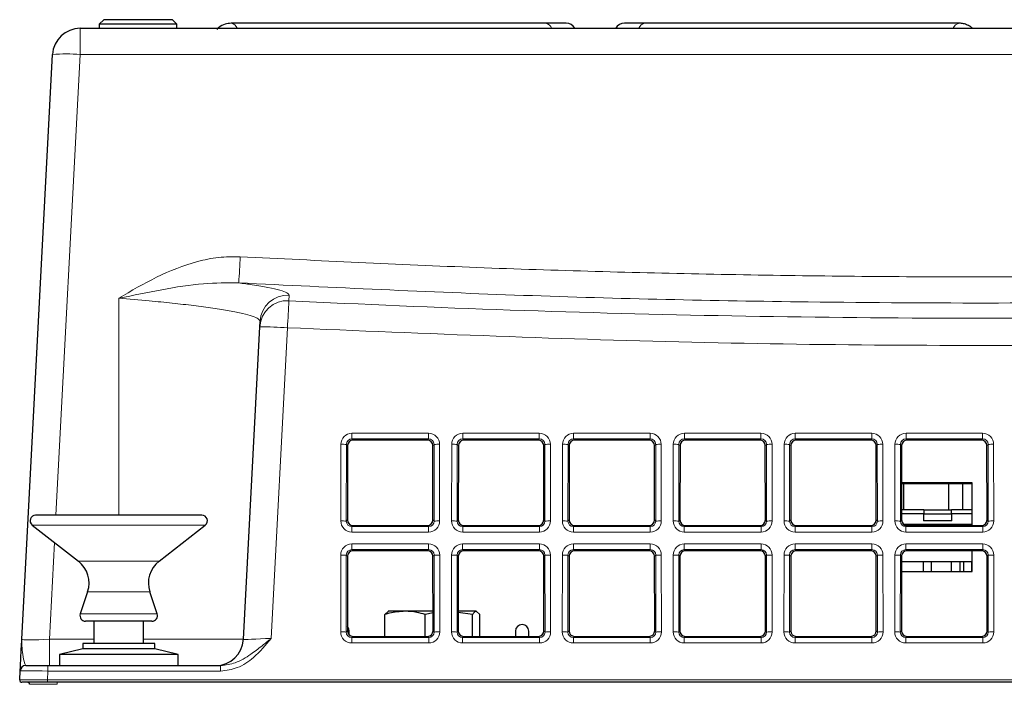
# Paper-space layout 'Blatt5' of a CAD drawing. Header units: millimetres. Extents: x 5 to 418, y 2 to 292.
# Tile 7 of 28: x 126 to 170, y 214 to 244. Entities that reach past the tile are written whole.
import ezdxf

# ---------------------------------------------------------------- set-up
doc = ezdxf.new("R2010")
doc.units = ezdxf.units.MM

psp = doc.layouts.new('Blatt5')

# ---------------------------------------------------------------- linework, layer by layer
at = {"color": 7, "linetype": 'Continuous', "lineweight": 25}
for p, q in [((129.5052, 243.7698), (129.3052, 243.5698)), ((129.3052, 243.5698), (129.3052, 243.3808)), ((132.8052, 243.5698), (129.3052, 243.5698)), ((132.6052, 243.7698), (129.5052, 243.7698)), ((132.8052, 243.5698), (132.6052, 243.7698)), ((132.8052, 243.3808), (132.8052, 243.5698)), ((149.4352, 243.6113), (135.2488, 243.6113)), ((150.3651, 243.6113), (149.4352, 243.6113)), ((153.9253, 243.6113), (152.9954, 243.6113)), ((168.1117, 243.6113), (153.9253, 243.6113)), ((128.4387, 243.3808), (207.9218, 243.3808)), ((125.8078, 215.8154), (127.1904, 242.1962)), ((136.5467, 229.9146), (136.5596, 230.1597)), ((135.8078, 215.8154), (136.5467, 229.9146)), ((144.1046, 224.8048), (140.7559, 224.8048)), ((149.1046, 224.8048), (145.7559, 224.8048)), ((154.1046, 224.8048), (150.7559, 224.8048)), ((159.1046, 224.8048), (155.7559, 224.8048)), ((164.1046, 224.8048), (160.7559, 224.8048)), ((169.1046, 224.8048), (165.7559, 224.8048)), ((140.506, 224.5554), (140.5029, 221.2031)), ((144.3576, 221.2031), (144.3545, 224.5554)), ((145.506, 224.5554), (145.5029, 221.2031)), ((149.3576, 221.2031), (149.3545, 224.5554)), ((150.506, 224.5554), (150.5029, 221.2031)), ((154.3576, 221.2031), (154.3545, 224.5554)), ((155.506, 224.5554), (155.5029, 221.2031)), ((159.3576, 221.2031), (159.3545, 224.5554)), ((160.506, 224.5554), (160.5029, 221.2031)), ((164.3576, 221.2031), (164.3545, 224.5554)), ((165.506, 224.5554), (165.5029, 221.2031)), ((169.3576, 221.2031), (169.3545, 224.5554)), ((168.6802, 222.8808), (165.5044, 222.8808)), ((166.6341, 222.8308), (165.5044, 222.8308)), ((165.6041, 221.6558), (165.6041, 222.8308)), ((166.5841, 222.8308), (166.5841, 222.8808)), ((168.6802, 222.8308), (166.5841, 222.8308)), ((166.6341, 222.8808), (166.6341, 222.8308)), ((167.6141, 222.8308), (167.6141, 221.6558)), ((168.2641, 221.6558), (168.2641, 222.8308)), ((168.6802, 220.9532), (168.6802, 222.8808)), ((133.9302, 221.417), (126.4302, 221.417)), ((166.495, 221.4808), (165.5032, 221.4808)), ((166.5032, 221.6558), (165.5033, 221.6558)), ((166.495, 221.4808), (167.7655, 221.4808)), ((166.5032, 221.6558), (167.7572, 221.6558)), ((168.6802, 221.6558), (167.7572, 221.6558)), ((168.6802, 221.4808), (167.7655, 221.4808)), ((126.2763, 220.97), (128.3616, 219.3408)), ((131.9989, 219.3408), (134.0842, 220.97)), ((140.7523, 220.9532), (144.1082, 220.9532)), ((145.7523, 220.9532), (149.1082, 220.9532)), ((150.7523, 220.9532), (154.1081, 220.9532)), ((155.7523, 220.9532), (159.1081, 220.9532)), ((160.7523, 220.9532), (164.1082, 220.9532)), ((165.5991, 221.0058), (168.6802, 221.0058)), ((165.7523, 220.9532), (169.1081, 220.9532)), ((167.763, 221.1632), (166.4975, 221.1632)), ((140.5014, 219.56), (140.4983, 216.1985)), ((144.1092, 219.8094), (140.7513, 219.8094)), ((144.3622, 216.1985), (144.3591, 219.56)), ((145.5014, 219.56), (145.4983, 216.1985)), ((149.1092, 219.8094), (145.7513, 219.8094)), ((149.3622, 216.1985), (149.3591, 219.56)), ((150.5014, 219.56), (150.4983, 216.1985)), ((154.1092, 219.8094), (150.7513, 219.8094)), ((154.3622, 216.1985), (154.3591, 219.56)), ((155.5014, 219.56), (155.4983, 216.1985)), ((159.1092, 219.8094), (155.7513, 219.8094)), ((159.3622, 216.1985), (159.3591, 219.56)), ((160.5014, 219.56), (160.4983, 216.1985)), ((164.1092, 219.8094), (160.7513, 219.8094)), ((164.3622, 216.1985), (164.3591, 219.56)), ((165.5014, 219.56), (165.4983, 216.1985)), ((169.1092, 219.8094), (165.7513, 219.8094)), ((168.6802, 218.8808), (168.6802, 219.8094)), ((169.3622, 216.1985), (169.3591, 219.56)), ((165.5012, 219.3308), (168.6802, 219.3308)), ((166.499, 218.8808), (166.499, 219.3308)), ((166.8525, 218.8808), (166.8525, 219.3308)), ((167.7391, 219.3308), (167.7391, 218.8808)), ((168.1391, 218.8808), (168.1391, 219.3308)), ((168.3021, 219.3308), (168.3021, 218.8808)), ((168.6556, 219.3308), (168.6556, 218.8808)), ((165.5008, 218.8808), (168.6802, 218.8808)), ((128.7774, 217.9592), (128.4432, 216.9601)), ((131.9173, 216.9601), (131.583, 217.9592)), ((142.1889, 216.9365), (142.3497, 217.0808)), ((142.1889, 215.9487), (142.1889, 216.9365)), ((143.0988, 217.0808), (142.3303, 217.0808)), ((144.3613, 217.0808), (143.0988, 217.0808)), ((144.3614, 217.0051), (144.0086, 216.9365)), ((144.0086, 215.9487), (144.0086, 216.9365)), ((146.3108, 217.0808), (145.4991, 217.0808)), ((146.15, 216.9365), (145.4991, 217.0242)), ((146.15, 215.9487), (146.15, 216.9365)), ((146.4716, 216.9365), (146.3108, 217.0808)), ((146.4716, 215.9487), (146.4716, 216.9365)), ((129.74, 216.6308), (128.6802, 216.6308)), ((129.0552, 216.6308), (129.0552, 215.6308)), ((131.6802, 216.6308), (129.74, 216.6308)), ((131.3052, 215.6308), (131.3052, 216.6308)), ((140.5802, 216.0132), (140.5802, 216.1808)), ((140.7478, 215.9487), (144.1127, 215.9487)), ((145.7478, 215.9487), (149.1127, 215.9487)), ((148.0802, 216.1808), (148.0802, 215.9487)), ((148.6802, 215.9487), (148.6802, 216.1808)), ((150.7478, 215.9487), (154.1127, 215.9487)), ((155.7478, 215.9487), (159.1127, 215.9487)), ((160.7478, 215.9487), (164.1127, 215.9487)), ((165.7478, 215.9487), (169.1127, 215.9487)), ((128.5552, 215.6308), (128.5552, 215.3808)), ((131.8052, 215.6308), (128.5552, 215.6308)), ((131.8052, 215.3808), (131.8052, 215.6308)), ((128.5552, 215.3808), (127.5052, 215.1308)), ((127.5052, 215.1308), (127.5052, 214.6308)), ((132.7179, 215.1308), (127.5052, 215.1308)), ((131.8052, 215.3808), (128.5552, 215.3808)), ((132.8552, 215.1308), (131.8052, 215.3808)), ((132.8552, 215.1308), (132.7179, 215.1308)), ((132.8552, 214.6308), (132.8552, 215.1308)), ((125.983, 214.6308), (126.9835, 214.6308)), ((126.9835, 214.6308), (134.7792, 214.6308)), ((125.712, 213.986), (125.7333, 214.3939)), ((126.9624, 213.8808), (125.8118, 213.8808)), ((205.9345, 213.8808), (126.9624, 213.8808))]:
    psp.add_line(p, q, dxfattribs=at)
at = {"color": 7, "linetype": 'Continuous', "lineweight": 18}
for p, q in [((128.4387, 243.3808), (128.4387, 242.1962)), ((128.4387, 242.1962), (127.3497, 221.417)), ((207.9218, 242.1962), (128.4387, 242.1962)), ((130.1802, 231.2007), (130.1802, 221.417)), ((137.795, 229.871), (137.0607, 215.859)), ((140.703, 225.1117), (144.1574, 225.1117)), ((140.703, 224.8577), (140.703, 225.1117)), ((144.1574, 224.8577), (140.703, 224.8577)), ((140.703, 224.8577), (140.7559, 224.8048)), ((144.1046, 224.8048), (144.1574, 224.8577)), ((144.1574, 224.8577), (144.1574, 225.1117)), ((145.703, 225.1117), (149.1574, 225.1117)), ((145.703, 224.8577), (145.703, 225.1117)), ((149.1574, 224.8577), (145.703, 224.8577)), ((145.703, 224.8577), (145.7559, 224.8048)), ((149.1046, 224.8048), (149.1574, 224.8577)), ((149.1574, 224.8577), (149.1574, 225.1117)), ((150.703, 225.1117), (154.1574, 225.1117)), ((150.703, 224.8577), (150.703, 225.1117)), ((154.1574, 224.8577), (150.703, 224.8577)), ((150.703, 224.8577), (150.7559, 224.8048)), ((154.1046, 224.8048), (154.1574, 224.8577)), ((154.1574, 224.8577), (154.1574, 225.1117)), ((155.703, 225.1117), (159.1574, 225.1117)), ((155.703, 224.8577), (155.703, 225.1117)), ((159.1574, 224.8577), (155.703, 224.8577)), ((155.703, 224.8577), (155.7559, 224.8048)), ((159.1046, 224.8048), (159.1574, 224.8577)), ((159.1574, 224.8577), (159.1574, 225.1117)), ((160.703, 225.1117), (164.1574, 225.1117)), ((160.703, 224.8577), (160.703, 225.1117)), ((164.1574, 224.8577), (160.703, 224.8577)), ((160.703, 224.8577), (160.7559, 224.8048)), ((164.1046, 224.8048), (164.1574, 224.8577)), ((164.1574, 224.8577), (164.1574, 225.1117)), ((165.703, 225.1117), (169.1574, 225.1117)), ((165.703, 224.8577), (165.703, 225.1117)), ((169.1574, 224.8577), (165.703, 224.8577)), ((165.703, 224.8577), (165.7559, 224.8048)), ((169.1046, 224.8048), (169.1574, 224.8577)), ((169.1574, 224.8577), (169.1574, 225.1117)), ((140.2001, 221.1543), (140.2033, 224.6128)), ((140.4529, 224.6085), (140.4498, 221.15)), ((140.506, 224.5554), (140.4529, 224.6085)), ((144.4076, 224.6085), (144.3545, 224.5554)), ((144.4107, 221.15), (144.4076, 224.6085)), ((144.6572, 224.6128), (144.6604, 221.1543)), ((145.2001, 221.1543), (145.2033, 224.6128)), ((145.4529, 224.6085), (145.4498, 221.15)), ((145.506, 224.5554), (145.4529, 224.6085)), ((149.4076, 224.6085), (149.3545, 224.5554)), ((149.4107, 221.15), (149.4076, 224.6085)), ((149.6572, 224.6128), (149.6604, 221.1543)), ((150.2001, 221.1543), (150.2033, 224.6128)), ((150.4529, 224.6085), (150.4498, 221.15)), ((150.506, 224.5554), (150.4529, 224.6085)), ((154.4076, 224.6085), (154.3545, 224.5554)), ((154.4107, 221.15), (154.4076, 224.6085)), ((154.6572, 224.6128), (154.6604, 221.1543)), ((155.2001, 221.1543), (155.2033, 224.6128)), ((155.4529, 224.6085), (155.4498, 221.15)), ((155.506, 224.5554), (155.4529, 224.6085)), ((159.4076, 224.6085), (159.3545, 224.5554)), ((159.4107, 221.15), (159.4076, 224.6085)), ((159.6572, 224.6128), (159.6604, 221.1543)), ((160.2001, 221.1543), (160.2033, 224.6128)), ((160.4529, 224.6085), (160.4498, 221.15)), ((160.506, 224.5554), (160.4529, 224.6085)), ((164.4076, 224.6085), (164.3545, 224.5554)), ((164.4107, 221.15), (164.4076, 224.6085)), ((164.6572, 224.6128), (164.6604, 221.1543)), ((165.2001, 221.1543), (165.2033, 224.6128)), ((165.4529, 224.6085), (165.4498, 221.15)), ((165.506, 224.5554), (165.4529, 224.6085)), ((169.4076, 224.6085), (169.3545, 224.5554)), ((169.4107, 221.15), (169.4076, 224.6085)), ((169.6572, 224.6128), (169.6604, 221.1543)), ((129.0344, 220.97), (126.2763, 220.97)), ((134.0842, 220.97), (129.0344, 220.97)), ((140.4498, 221.15), (140.5029, 221.2031)), ((140.7523, 220.9532), (140.699, 220.8999)), ((140.699, 220.6546), (140.699, 220.8999)), ((140.699, 220.8999), (144.1615, 220.8999)), ((144.1615, 220.8999), (144.1082, 220.9532)), ((144.1615, 220.6546), (144.1615, 220.8999)), ((144.3576, 221.2031), (144.4107, 221.15)), ((145.4498, 221.15), (145.5029, 221.2031)), ((145.7523, 220.9532), (145.699, 220.8999)), ((145.699, 220.6546), (145.699, 220.8999)), ((145.699, 220.8999), (149.1615, 220.8999)), ((149.1615, 220.8999), (149.1082, 220.9532)), ((149.1615, 220.6546), (149.1615, 220.8999)), ((149.3576, 221.2031), (149.4107, 221.15)), ((150.4498, 221.15), (150.5029, 221.2031)), ((150.7523, 220.9532), (150.699, 220.8999)), ((150.699, 220.6546), (150.699, 220.8999)), ((150.699, 220.8999), (154.1615, 220.8999)), ((154.1615, 220.8999), (154.1081, 220.9532)), ((154.1615, 220.6546), (154.1615, 220.8999)), ((154.3576, 221.2031), (154.4107, 221.15)), ((155.4498, 221.15), (155.5029, 221.2031)), ((155.7523, 220.9532), (155.699, 220.8999)), ((155.699, 220.6546), (155.699, 220.8999)), ((155.699, 220.8999), (159.1615, 220.8999)), ((159.1615, 220.8999), (159.1081, 220.9532)), ((159.1615, 220.6546), (159.1615, 220.8999)), ((159.3576, 221.2031), (159.4107, 221.15)), ((160.4498, 221.15), (160.5029, 221.2031)), ((160.7523, 220.9532), (160.699, 220.8999)), ((160.699, 220.6546), (160.699, 220.8999)), ((160.699, 220.8999), (164.1615, 220.8999)), ((164.1615, 220.8999), (164.1082, 220.9532)), ((164.1615, 220.6546), (164.1615, 220.8999)), ((164.3576, 221.2031), (164.4107, 221.15)), ((165.4498, 221.15), (165.5029, 221.2031)), ((165.7523, 220.9532), (165.699, 220.8999)), ((165.699, 220.6546), (165.699, 220.8999)), ((165.699, 220.8999), (169.1615, 220.8999)), ((169.1615, 220.8999), (169.1081, 220.9532)), ((169.1615, 220.6546), (169.1615, 220.8999)), ((169.3576, 221.2031), (169.4107, 221.15)), ((144.1615, 220.6546), (140.699, 220.6546)), ((149.1615, 220.6546), (145.699, 220.6546)), ((154.1615, 220.6546), (150.699, 220.6546)), ((159.1615, 220.6546), (155.699, 220.6546)), ((164.1615, 220.6546), (160.699, 220.6546)), ((169.1615, 220.6546), (165.699, 220.6546)), ((127.285, 220.182), (127.0561, 215.8154)), ((140.6985, 220.1163), (144.162, 220.1163)), ((140.6985, 219.8622), (140.6985, 220.1163)), ((144.162, 219.8622), (144.162, 220.1163)), ((145.6985, 220.1163), (149.162, 220.1163)), ((145.6985, 219.8622), (145.6985, 220.1163)), ((149.162, 219.8622), (149.162, 220.1163)), ((150.6985, 220.1163), (154.162, 220.1163)), ((150.6985, 219.8622), (150.6985, 220.1163)), ((154.162, 219.8622), (154.162, 220.1163)), ((155.6985, 220.1163), (159.162, 220.1163)), ((155.6985, 219.8622), (155.6985, 220.1163)), ((159.162, 219.8622), (159.162, 220.1163)), ((160.6985, 220.1163), (164.162, 220.1163)), ((160.6985, 219.8622), (160.6985, 220.1163)), ((164.162, 219.8622), (164.162, 220.1163)), ((165.6985, 220.1163), (169.162, 220.1163)), ((165.6985, 219.8622), (165.6985, 220.1163)), ((169.162, 219.8622), (169.162, 220.1163)), ((140.1955, 216.1498), (140.1987, 219.6174)), ((140.4484, 219.613), (140.4452, 216.1454)), ((140.5014, 219.56), (140.4484, 219.613)), ((144.162, 219.8622), (140.6985, 219.8622)), ((140.6985, 219.8622), (140.7513, 219.8094)), ((144.1092, 219.8094), (144.162, 219.8622)), ((144.4121, 219.613), (144.3591, 219.56)), ((144.4153, 216.1454), (144.4121, 219.613)), ((144.6618, 219.6174), (144.665, 216.1498)), ((145.1955, 216.1498), (145.1987, 219.6174)), ((145.4484, 219.613), (145.4452, 216.1454)), ((145.5014, 219.56), (145.4484, 219.613)), ((149.162, 219.8622), (145.6985, 219.8622)), ((145.6985, 219.8622), (145.7513, 219.8094)), ((149.1092, 219.8094), (149.162, 219.8622)), ((149.4121, 219.613), (149.3591, 219.56)), ((149.4153, 216.1454), (149.4121, 219.613)), ((149.6618, 219.6174), (149.665, 216.1498)), ((150.1955, 216.1498), (150.1987, 219.6174)), ((150.4484, 219.613), (150.4452, 216.1454)), ((150.5014, 219.56), (150.4484, 219.613)), ((154.162, 219.8622), (150.6985, 219.8622)), ((150.6985, 219.8622), (150.7513, 219.8094)), ((154.1092, 219.8094), (154.162, 219.8622)), ((154.4121, 219.613), (154.3591, 219.56)), ((154.4153, 216.1454), (154.4121, 219.613)), ((154.6618, 219.6174), (154.665, 216.1498)), ((155.1955, 216.1498), (155.1987, 219.6174)), ((155.4484, 219.613), (155.4452, 216.1454)), ((155.5014, 219.56), (155.4484, 219.613)), ((159.162, 219.8622), (155.6985, 219.8622)), ((155.6985, 219.8622), (155.7513, 219.8094)), ((159.1092, 219.8094), (159.162, 219.8622)), ((159.4121, 219.613), (159.3591, 219.56)), ((159.4153, 216.1454), (159.4121, 219.613)), ((159.6618, 219.6174), (159.665, 216.1498)), ((160.1955, 216.1498), (160.1987, 219.6174)), ((160.4484, 219.613), (160.4452, 216.1454)), ((160.5014, 219.56), (160.4484, 219.613)), ((164.162, 219.8622), (160.6985, 219.8622)), ((160.6985, 219.8622), (160.7513, 219.8094)), ((164.1092, 219.8094), (164.162, 219.8622)), ((164.4121, 219.613), (164.3591, 219.56)), ((164.4153, 216.1454), (164.4121, 219.613)), ((164.6618, 219.6174), (164.665, 216.1498)), ((165.1955, 216.1498), (165.1987, 219.6174)), ((165.4484, 219.613), (165.4452, 216.1454)), ((165.5014, 219.56), (165.4484, 219.613)), ((169.162, 219.8622), (165.6985, 219.8622)), ((165.6985, 219.8622), (165.7513, 219.8094)), ((169.1092, 219.8094), (169.162, 219.8622)), ((169.4121, 219.613), (169.3591, 219.56)), ((169.4153, 216.1454), (169.4121, 219.613)), ((169.6618, 219.6174), (169.665, 216.1498)), ((129.6464, 219.3408), (128.3616, 219.3408)), ((131.9989, 219.3408), (129.6464, 219.3408)), ((129.7685, 217.9592), (128.7774, 217.9592)), ((131.583, 217.9592), (129.7685, 217.9592)), ((129.6704, 216.9601), (128.4432, 216.9601)), ((131.9173, 216.9601), (129.6704, 216.9601)), ((140.4452, 216.1454), (140.4983, 216.1985)), ((140.7478, 215.9487), (140.6944, 215.8953)), ((144.1661, 215.8953), (144.1127, 215.9487)), ((144.3622, 216.1985), (144.4153, 216.1454)), ((145.4452, 216.1454), (145.4983, 216.1985)), ((145.7478, 215.9487), (145.6944, 215.8953)), ((149.1661, 215.8953), (149.1127, 215.9487)), ((149.3622, 216.1985), (149.4153, 216.1454)), ((150.4452, 216.1454), (150.4983, 216.1985)), ((150.7478, 215.9487), (150.6944, 215.8953)), ((154.1661, 215.8953), (154.1127, 215.9487)), ((154.3622, 216.1985), (154.4153, 216.1454)), ((155.4452, 216.1454), (155.4983, 216.1985)), ((155.7478, 215.9487), (155.6944, 215.8953)), ((159.1661, 215.8953), (159.1127, 215.9487)), ((159.3622, 216.1985), (159.4153, 216.1454)), ((160.4452, 216.1454), (160.4983, 216.1985)), ((160.7478, 215.9487), (160.6944, 215.8953)), ((164.1661, 215.8953), (164.1127, 215.9487)), ((164.3622, 216.1985), (164.4153, 216.1454)), ((165.4452, 216.1454), (165.4983, 216.1985)), ((165.7478, 215.9487), (165.6944, 215.8953)), ((169.1661, 215.8953), (169.1127, 215.9487)), ((169.3622, 216.1985), (169.4153, 216.1454)), ((127.0561, 215.8154), (127.0561, 214.6308)), ((127.0561, 215.8154), (129.0552, 215.8154)), ((131.3052, 215.8154), (135.8078, 215.8154)), ((140.6944, 215.65), (140.6944, 215.8953)), ((140.6944, 215.8953), (144.1661, 215.8953)), ((144.1661, 215.65), (140.6944, 215.65)), ((144.1661, 215.65), (144.1661, 215.8953)), ((145.6944, 215.65), (145.6944, 215.8953)), ((145.6944, 215.8953), (149.1661, 215.8953)), ((149.1661, 215.65), (145.6944, 215.65)), ((149.1661, 215.65), (149.1661, 215.8953)), ((150.6944, 215.65), (150.6944, 215.8953)), ((150.6944, 215.8953), (154.1661, 215.8953)), ((154.1661, 215.65), (150.6944, 215.65)), ((154.1661, 215.65), (154.1661, 215.8953)), ((155.6944, 215.65), (155.6944, 215.8953)), ((155.6944, 215.8953), (159.1661, 215.8953)), ((159.1661, 215.65), (155.6944, 215.65)), ((159.1661, 215.65), (159.1661, 215.8953)), ((160.6944, 215.65), (160.6944, 215.8953)), ((160.6944, 215.8953), (164.1661, 215.8953)), ((164.1661, 215.65), (160.6944, 215.65)), ((164.1661, 215.65), (164.1661, 215.8953)), ((165.6944, 215.65), (165.6944, 215.8953)), ((165.6944, 215.8953), (169.1661, 215.8953)), ((169.1661, 215.65), (165.6944, 215.65)), ((169.1661, 215.65), (169.1661, 215.8953)), ((126.9835, 214.3852), (126.9835, 214.6308)), ((134.7792, 214.3852), (134.7792, 214.6308)), ((126.9835, 214.3852), (126.9624, 213.9825)), ((134.7792, 214.3852), (126.9835, 214.3852)), ((126.9624, 213.9825), (205.9345, 213.9825)), ((126.9624, 213.8808), (126.9624, 213.9825)), ((127.4073, 213.786), (127.4073, 213.8808))]:
    psp.add_line(p, q, dxfattribs=at)
at = {"color": 7, "linetype": 'Continuous', "lineweight": 25, "flags": 128}
for points in [[(168.6556, 219.3092), (168.6738, 219.3023), (168.6802, 219.2995)], [(168.6802, 219.2995), (168.6738, 219.3023), (168.6556, 219.3092)], [(140.5802, 216.1808), (140.5574, 216.2956), (140.4985, 216.3866)]]:
    psp.add_lwpolyline(points, dxfattribs=at)
at = {"color": 7, "linetype": 'Continuous', "lineweight": 18}
for centre, radius, start, end in [((135.2164, 243.2927), 0.3202, 15.97184, 84.26559), ((149.4026, 243.2924), 0.3205, 15.88361, 84.17059), ((153.9602, 243.2897), 0.3235, 96.19581, 163.64449), ((168.1345, 243.304), 0.308, 93.96513, 165.56926), ((127.8145, 236.2138), 6.0149, 84.04387, 95.95613), ((13.2005, 239.4561), 122.6287, 356.465936, 357.017671), ((137.7927, 229.8471), 1.2478, 87.02074, 176.89994), ((137.8057, 230.0923), 1.2479, 87.02618, 176.90422), ((556.2324, 209.0705), 418.954, 176.986795, 177.154167), ((136.5454, 211.9895), 17.9251, 86.00258, 89.99584), ((140.2577, 220.5759), 4.0372, 87.22771, 90.77196), ((144.6028, 220.5761), 4.0371, 89.22806, 92.77233), ((145.2577, 220.576), 4.0371, 87.22767, 90.77196), ((149.6028, 220.576), 4.0371, 89.22804, 92.77233), ((150.2577, 220.5761), 4.0371, 87.22767, 90.77194), ((154.6028, 220.576), 4.0371, 89.22804, 92.77233), ((155.2577, 220.5759), 4.0373, 87.22773, 90.7719), ((159.6028, 220.5758), 4.0374, 89.22813, 92.77224), ((160.2577, 220.576), 4.0371, 87.22767, 90.77196), ((164.6028, 220.576), 4.0371, 89.22804, 92.77233), ((165.2577, 220.576), 4.0371, 87.22767, 90.77196), ((169.6028, 220.576), 4.0371, 89.22804, 92.77233), ((140.2545, 217.1177), 4.037, 87.22763, 90.77197), ((144.606, 217.1176), 4.0371, 89.22804, 92.77233), ((145.2545, 217.1176), 4.0371, 87.22767, 90.77196), ((149.606, 217.1176), 4.0371, 89.22804, 92.77233), ((150.2545, 217.1176), 4.0371, 87.22767, 90.77196), ((154.606, 217.1174), 4.0374, 89.22813, 92.77224), ((155.2545, 217.1176), 4.0371, 87.22767, 90.77194), ((159.606, 217.1176), 4.0371, 89.22804, 92.77233), ((160.2545, 217.1174), 4.0373, 87.22773, 90.7719), ((164.606, 217.1176), 4.0371, 89.22804, 92.77233), ((165.2545, 217.1176), 4.0371, 87.22767, 90.77196), ((169.606, 217.1174), 4.0373, 89.2281, 92.77227), ((140.2532, 215.5928), 4.025, 87.2206, 90.77564), ((144.6073, 215.593), 4.0248, 89.22429, 92.77949), ((145.2532, 215.5932), 4.0246, 87.22044, 90.77575), ((149.6073, 215.5932), 4.0246, 89.22425, 92.77956), ((150.2532, 215.593), 4.0248, 87.22051, 90.77571), ((154.6073, 215.5931), 4.0246, 89.22423, 92.77956), ((155.2532, 215.5931), 4.0246, 87.22044, 90.77577), ((159.6073, 215.5931), 4.0246, 89.22423, 92.77956), ((160.2532, 215.5931), 4.0246, 87.22044, 90.77577), ((164.6073, 215.593), 4.0248, 89.22429, 92.77949), ((165.2532, 215.593), 4.0248, 87.22051, 90.77571), ((169.6073, 215.5931), 4.0246, 89.22423, 92.77956), ((140.25, 212.1192), 4.031, 87.22409, 90.77386), ((144.6105, 212.1193), 4.0309, 89.22613, 92.77594), ((145.25, 212.1193), 4.0309, 87.22406, 90.77387), ((149.6105, 212.1193), 4.0309, 89.22613, 92.77594), ((150.25, 212.1193), 4.0309, 87.22406, 90.77387), ((154.6105, 212.1191), 4.031, 89.22619, 92.77588), ((155.25, 212.1191), 4.0311, 87.22415, 90.77377), ((159.6105, 212.1193), 4.0309, 89.22613, 92.77594), ((160.25, 212.1193), 4.0309, 87.22406, 90.77387), ((164.6105, 212.1193), 4.0309, 89.22613, 92.77594), ((165.25, 212.1193), 4.0309, 87.22406, 90.77387), ((169.6105, 212.1193), 4.0309, 89.22613, 92.77594)]:
    psp.add_arc(centre, radius, start, end, dxfattribs=at)
at = {"color": 7, "linetype": 'Continuous', "lineweight": 25}
for centre, radius, start, end in [((150.3651, 243.1668), 0.4445, 28.77948, 90), ((152.9954, 243.1668), 0.4445, 90, 151.22052), ((128.4387, 242.1308), 1.25, 90, 177), ((126.4302, 221.167), 0.25, 90, 232), ((133.9302, 221.167), 0.25, 308, 90), ((127.592, 218.3558), 1.25, 341.5, 52), ((132.7685, 218.3558), 1.25, 128, 198.5), ((128.6802, 216.8808), 0.25, 161.5, 270), ((131.6802, 216.8808), 0.25, 270, 18.5), ((148.3802, 216.1808), 0.3, 0, 180), ((134.5595, 215.8808), 1.25, 270, 357), ((125.983, 214.3808), 0.25, 90, 177), ((125.8118, 213.9808), 0.1, 177, 270), ((126.0591, 213.7808), 0.1, 3, 90)]:
    psp.add_arc(centre, radius, start, end, dxfattribs=at)
at = {"color": 7, "linetype": 'Continuous', "lineweight": 18}
for centre, major_axis, ratio, start_param, end_param in [((140.704, 224.6115), (0.4261, -0.2634), 0.9979617, 2.1253446, 3.6934019), ((140.704, 224.6071), (0.2008, -0.1516), 0.9933986, 2.2177606, 3.7858179), ((144.1565, 224.6115), (0.4261, 0.2634), 0.9979617, 5.7313761, 7.2994334), ((144.1565, 224.6071), (0.2008, 0.1516), 0.9933986, 5.6389601, 7.2070174), ((145.704, 224.6115), (0.4261, -0.2634), 0.9979617, 2.1253446, 3.6934019), ((145.704, 224.6071), (0.2008, -0.1516), 0.9933986, 2.2177606, 3.7858179), ((149.1565, 224.6115), (0.4261, 0.2634), 0.9979617, 5.7313761, 7.2994334), ((149.1565, 224.6071), (0.2008, 0.1516), 0.9933986, 5.6389601, 7.2070174), ((150.704, 224.6115), (0.4261, -0.2634), 0.9979617, 2.1253446, 3.6934019), ((150.704, 224.6071), (0.2008, -0.1516), 0.9933986, 2.2177606, 3.7858179), ((154.1565, 224.6115), (0.4261, 0.2634), 0.9979617, 5.7313761, 7.2994334), ((154.1565, 224.6071), (0.2008, 0.1516), 0.9933986, 5.6389601, 7.2070174), ((155.704, 224.6115), (0.4261, -0.2634), 0.9979617, 2.1253446, 3.6934019), ((155.704, 224.6071), (0.2008, -0.1516), 0.9933986, 2.2177606, 3.7858179), ((159.1565, 224.6115), (0.4261, 0.2634), 0.9979617, 5.7313761, 7.2994334), ((159.1565, 224.6071), (0.2008, 0.1516), 0.9933986, 5.6389601, 7.2070174), ((160.704, 224.6115), (0.4261, -0.2634), 0.9979617, 2.1253446, 3.6934019), ((160.704, 224.6071), (0.2008, -0.1516), 0.9933986, 2.2177606, 3.7858179), ((164.1565, 224.6115), (0.4261, 0.2634), 0.9979617, 5.7313761, 7.2994334), ((164.1565, 224.6071), (0.2008, 0.1516), 0.9933986, 5.6389601, 7.2070174), ((165.704, 224.6115), (0.4261, -0.2634), 0.9979617, 2.1253446, 3.6934019), ((165.704, 224.6071), (0.2008, -0.1516), 0.9933986, 2.2177606, 3.7858179), ((169.1565, 224.6115), (0.4261, 0.2634), 0.9979617, 5.7313761, 7.2994334), ((169.1565, 224.6071), (0.2008, 0.1516), 0.9933986, 5.6389601, 7.2070174), ((140.7008, 221.1557), (0.3089, 0.3955), 0.9962403, 2.234797, 3.8028543), ((140.7008, 221.1514), (0.1619, 0.1938), 0.9898801, 2.2670539, 3.8351112), ((144.1597, 221.1557), (-0.3089, 0.3955), 0.9962403, 2.480331, 4.0483883), ((144.1597, 221.1514), (-0.1619, 0.1938), 0.9898801, 2.4480741, 4.0161314), ((145.7008, 221.1557), (0.3089, 0.3955), 0.9962403, 2.234797, 3.8028543), ((145.7008, 221.1514), (0.1619, 0.1938), 0.9898801, 2.2670539, 3.8351112), ((149.1597, 221.1557), (-0.3089, 0.3955), 0.9962403, 2.480331, 4.0483883), ((149.1597, 221.1514), (-0.1619, 0.1938), 0.9898801, 2.4480741, 4.0161314), ((150.7008, 221.1557), (0.3089, 0.3955), 0.9962403, 2.234797, 3.8028543), ((150.7008, 221.1514), (0.1619, 0.1938), 0.9898801, 2.2670539, 3.8351112), ((154.1597, 221.1557), (-0.3089, 0.3955), 0.9962403, 2.480331, 4.0483883), ((154.1597, 221.1514), (-0.1619, 0.1938), 0.9898801, 2.4480741, 4.0161314), ((155.7008, 221.1557), (0.3089, 0.3955), 0.9962403, 2.234797, 3.8028543), ((155.7008, 221.1514), (0.1619, 0.1938), 0.9898801, 2.2670539, 3.8351112), ((159.1597, 221.1557), (-0.3089, 0.3955), 0.9962403, 2.480331, 4.0483883), ((159.1597, 221.1514), (-0.1619, 0.1938), 0.9898801, 2.4480741, 4.0161314), ((160.7008, 221.1557), (0.3089, 0.3955), 0.9962403, 2.234797, 3.8028543), ((160.7008, 221.1514), (0.1619, 0.1938), 0.9898801, 2.2670539, 3.8351112), ((164.1597, 221.1557), (-0.3089, 0.3955), 0.9962403, 2.480331, 4.0483883), ((164.1597, 221.1514), (-0.1619, 0.1938), 0.9898801, 2.4480741, 4.0161314), ((165.7008, 221.1557), (0.3089, 0.3955), 0.9962403, 2.234797, 3.8028543), ((165.7008, 221.1514), (0.1619, 0.1938), 0.9898801, 2.2670539, 3.8351112), ((169.1597, 221.1557), (-0.3089, 0.3955), 0.9962403, 2.480331, 4.0483883), ((169.1597, 221.1514), (-0.1619, 0.1938), 0.9898801, 2.4480741, 4.0161314), ((140.6994, 219.616), (0.4261, -0.2634), 0.9979617, 2.1253446, 3.6934019), ((144.1611, 219.616), (0.4261, 0.2634), 0.9979617, 5.7313761, 7.2994334), ((145.6994, 219.616), (0.4261, -0.2634), 0.9979617, 2.1253446, 3.6934019), ((149.1611, 219.616), (0.4261, 0.2634), 0.9979617, 5.7313761, 7.2994334), ((150.6994, 219.616), (0.4261, -0.2634), 0.9979617, 2.1253446, 3.6934019), ((154.1611, 219.616), (0.4261, 0.2634), 0.9979617, 5.7313761, 7.2994334), ((155.6994, 219.616), (0.4261, -0.2634), 0.9979617, 2.1253446, 3.6934019), ((159.1611, 219.616), (0.4261, 0.2634), 0.9979617, 5.7313761, 7.2994334), ((160.6994, 219.616), (0.4261, -0.2634), 0.9979617, 2.1253446, 3.6934019), ((164.1611, 219.616), (0.4261, 0.2634), 0.9979617, 5.7313761, 7.2994334), ((165.6994, 219.616), (0.4261, -0.2634), 0.9979617, 2.1253446, 3.6934019), ((169.1611, 219.616), (0.4261, 0.2634), 0.9979617, 5.7313761, 7.2994334), ((140.6994, 219.6117), (0.2008, -0.1516), 0.9933986, 2.2177606, 3.7858179), ((144.1611, 219.6117), (0.2008, 0.1516), 0.9933986, 5.6389601, 7.2070174), ((145.6994, 219.6117), (0.2008, -0.1516), 0.9933986, 2.2177606, 3.7858179), ((149.1611, 219.6117), (0.2008, 0.1516), 0.9933986, 5.6389601, 7.2070174), ((150.6994, 219.6117), (0.2008, -0.1516), 0.9933986, 2.2177606, 3.7858179), ((154.1611, 219.6117), (0.2008, 0.1516), 0.9933986, 5.6389601, 7.2070174), ((155.6994, 219.6117), (0.2008, -0.1516), 0.9933986, 2.2177606, 3.7858179), ((159.1611, 219.6117), (0.2008, 0.1516), 0.9933986, 5.6389601, 7.2070174), ((160.6994, 219.6117), (0.2008, -0.1516), 0.9933986, 2.2177606, 3.7858179), ((164.1611, 219.6117), (0.2008, 0.1516), 0.9933986, 5.6389601, 7.2070174), ((165.6994, 219.6117), (0.2008, -0.1516), 0.9933986, 2.2177606, 3.7858179), ((169.1611, 219.6117), (0.2008, 0.1516), 0.9933986, 5.6389601, 7.2070174), ((140.6962, 216.1511), (0.3089, 0.3955), 0.9962403, 2.234797, 3.8028543), ((140.6962, 216.1468), (0.1619, 0.1938), 0.9898801, 2.2670539, 3.8351112), ((144.1643, 216.1511), (-0.3089, 0.3955), 0.9962403, 2.480331, 4.0483883), ((144.1643, 216.1468), (-0.1619, 0.1938), 0.9898801, 2.4480741, 4.0161314), ((145.6962, 216.1511), (0.3089, 0.3955), 0.9962403, 2.234797, 3.8028543), ((145.6962, 216.1468), (0.1619, 0.1938), 0.9898801, 2.2670539, 3.8351112), ((149.1643, 216.1511), (-0.3089, 0.3955), 0.9962403, 2.480331, 4.0483883), ((149.1643, 216.1468), (-0.1619, 0.1938), 0.9898801, 2.4480741, 4.0161314), ((150.6962, 216.1511), (0.3089, 0.3955), 0.9962403, 2.234797, 3.8028543), ((150.6962, 216.1468), (0.1619, 0.1938), 0.9898801, 2.2670539, 3.8351112), ((154.1643, 216.1511), (-0.3089, 0.3955), 0.9962403, 2.480331, 4.0483883), ((154.1643, 216.1468), (-0.1619, 0.1938), 0.9898801, 2.4480741, 4.0161314), ((155.6962, 216.1511), (0.3089, 0.3955), 0.9962403, 2.234797, 3.8028543), ((155.6962, 216.1468), (0.1619, 0.1938), 0.9898801, 2.2670539, 3.8351112), ((159.1643, 216.1511), (-0.3089, 0.3955), 0.9962403, 2.480331, 4.0483883), ((159.1643, 216.1468), (-0.1619, 0.1938), 0.9898801, 2.4480741, 4.0161314), ((160.6962, 216.1511), (0.3089, 0.3955), 0.9962403, 2.234797, 3.8028543), ((160.6962, 216.1468), (0.1619, 0.1938), 0.9898801, 2.2670539, 3.8351112), ((164.1643, 216.1511), (-0.3089, 0.3955), 0.9962403, 2.480331, 4.0483883), ((164.1643, 216.1468), (-0.1619, 0.1938), 0.9898801, 2.4480741, 4.0161314), ((165.6962, 216.1511), (0.3089, 0.3955), 0.9962403, 2.234797, 3.8028543), ((165.6962, 216.1468), (0.1619, 0.1938), 0.9898801, 2.2670539, 3.8351112), ((169.1643, 216.1511), (-0.3089, 0.3955), 0.9962403, 2.480331, 4.0483883), ((169.1643, 216.1468), (-0.1619, 0.1938), 0.9898801, 2.4480741, 4.0161314), ((127.063, 215.8808), (1.2551, 0.0658), 0.051695, 3.1361596, 4.7042169), ((137.063, 215.8808), (1.2551, 0.0655), 0.017239, 3.1397852, 4.7096681), ((126.9844, 214.3808), (1.251, -0.0131), 0.0034796, 1.5715638, 3.1414468), ((126.9634, 213.9808), (1.2514, -0.0052), 0.001391, 1.5716426, 3.1415256), ((127.411, 213.7808), (1.252, -0.0052), 0.0041678, 1.5737713, 3.1418286)]:
    psp.add_ellipse(centre, major_axis=major_axis, ratio=ratio, start_param=start_param, end_param=end_param, dxfattribs=at)
at = {"color": 7, "linetype": 'Continuous', "lineweight": 25}
for centre, major_axis, ratio, start_param, end_param in [((140.7563, 224.5547), (0.2131, -0.1317), 0.9979617, 2.1253446, 3.6934019), ((144.1042, 224.5547), (0.2131, 0.1317), 0.9979617, 5.7313761, 7.2994334), ((145.7563, 224.5547), (0.2131, -0.1317), 0.9979617, 2.1253446, 3.6934019), ((149.1042, 224.5547), (0.2131, 0.1317), 0.9979617, 5.7313761, 7.2994334), ((150.7563, 224.5547), (0.2131, -0.1317), 0.9979617, 2.1253446, 3.6934019), ((154.1042, 224.5547), (0.2131, 0.1317), 0.9979617, 5.7313761, 7.2994334), ((155.7563, 224.5547), (0.2131, -0.1317), 0.9979617, 2.1253446, 3.6934019), ((159.1042, 224.5547), (0.2131, 0.1317), 0.9979617, 5.7313761, 7.2994334), ((160.7563, 224.5547), (0.2131, -0.1317), 0.9979617, 2.1253446, 3.6934019), ((164.1042, 224.5547), (0.2131, 0.1317), 0.9979617, 5.7313761, 7.2994334), ((165.7563, 224.5547), (0.2131, -0.1317), 0.9979617, 2.1253446, 3.6934019), ((169.1042, 224.5547), (0.2131, 0.1317), 0.9979617, 5.7313761, 7.2994334), ((167.1302, 221.4808), (0, 3.6027), 0.176327, 1.5707963, 1.6590744), ((167.1302, 221.6558), (0, 3.5559), 0.176327, 1.5707963, 1.6200303), ((167.1302, 221.6558), (0, 3.5559), 0.176327, 4.663155, 4.712389), ((167.1302, 221.4808), (0, 3.6027), 0.176327, 4.6241109, 4.712389), ((140.7533, 221.2038), (0.1545, 0.1978), 0.9962403, 2.234797, 3.8028543), ((144.1072, 221.2038), (-0.1545, 0.1978), 0.9962403, 2.480331, 4.0483883), ((145.7533, 221.2038), (0.1545, 0.1978), 0.9962403, 2.234797, 3.8028543), ((149.1072, 221.2038), (-0.1545, 0.1978), 0.9962403, 2.480331, 4.0483883), ((150.7533, 221.2038), (0.1545, 0.1978), 0.9962403, 2.234797, 3.8028543), ((154.1072, 221.2038), (-0.1545, 0.1978), 0.9962403, 2.480331, 4.0483883), ((155.7533, 221.2038), (0.1545, 0.1978), 0.9962403, 2.234797, 3.8028543), ((159.1072, 221.2038), (-0.1545, 0.1978), 0.9962403, 2.480331, 4.0483883), ((160.7533, 221.2038), (0.1545, 0.1978), 0.9962403, 2.234797, 3.8028543), ((164.1072, 221.2038), (-0.1545, 0.1978), 0.9962403, 2.480331, 4.0483883), ((165.7533, 221.2038), (0.1545, 0.1978), 0.9962403, 2.234797, 3.8028543), ((169.1072, 221.2038), (-0.1545, 0.1978), 0.9962403, 2.480331, 4.0483883), ((140.7517, 219.5593), (0.2131, -0.1317), 0.9979617, 2.1253446, 3.6934019), ((144.1087, 219.5593), (0.2131, 0.1317), 0.9979617, 5.7313761, 7.2994334), ((145.7517, 219.5593), (0.2131, -0.1317), 0.9979617, 2.1253446, 3.6934019), ((149.1087, 219.5593), (0.2131, 0.1317), 0.9979617, 5.7313761, 7.2994334), ((150.7517, 219.5593), (0.2131, -0.1317), 0.9979617, 2.1253446, 3.6934019), ((154.1087, 219.5593), (0.2131, 0.1317), 0.9979617, 5.7313761, 7.2994334), ((155.7517, 219.5593), (0.2131, -0.1317), 0.9979617, 2.1253446, 3.6934019), ((159.1087, 219.5593), (0.2131, 0.1317), 0.9979617, 5.7313761, 7.2994334), ((160.7517, 219.5593), (0.2131, -0.1317), 0.9979617, 2.1253446, 3.6934019), ((164.1087, 219.5593), (0.2131, 0.1317), 0.9979617, 5.7313761, 7.2994334), ((165.7517, 219.5593), (0.2131, -0.1317), 0.9979617, 2.1253446, 3.6934019), ((169.1087, 219.5593), (0.2131, 0.1317), 0.9979617, 5.7313761, 7.2994334), ((140.7487, 216.1992), (0.1545, 0.1978), 0.9962403, 2.234797, 3.8028543), ((144.1118, 216.1992), (-0.1545, 0.1978), 0.9962403, 2.480331, 4.0483883), ((145.7487, 216.1992), (0.1545, 0.1978), 0.9962403, 2.234797, 3.8028543), ((149.1118, 216.1992), (-0.1545, 0.1978), 0.9962403, 2.480331, 4.0483883), ((150.7487, 216.1992), (0.1545, 0.1978), 0.9962403, 2.234797, 3.8028543), ((154.1118, 216.1992), (-0.1545, 0.1978), 0.9962403, 2.480331, 4.0483883), ((155.7487, 216.1992), (0.1545, 0.1978), 0.9962403, 2.234797, 3.8028543), ((159.1118, 216.1992), (-0.1545, 0.1978), 0.9962403, 2.480331, 4.0483883), ((160.7487, 216.1992), (0.1545, 0.1978), 0.9962403, 2.234797, 3.8028543), ((164.1118, 216.1992), (-0.1545, 0.1978), 0.9962403, 2.480331, 4.0483883), ((165.7487, 216.1992), (0.1545, 0.1978), 0.9962403, 2.234797, 3.8028543), ((169.1118, 216.1992), (-0.1545, 0.1978), 0.9962403, 2.480331, 4.0483883)]:
    psp.add_ellipse(centre, major_axis=major_axis, ratio=ratio, start_param=start_param, end_param=end_param, dxfattribs=at)
for points, knots in [([(135.2488, 243.6113), (135.159, 243.6027), (134.9559, 243.5832), (134.7392, 243.4581), (134.6285, 243.3522), (134.6012, 243.326)], [0, 0, 0, 0, 0.3740788, 0.8452638, 1, 1, 1, 1]), ([(168.6954, 243.3808), (168.6794, 243.3963), (168.6166, 243.4572), (168.4829, 243.5313), (168.3037, 243.5986), (168.1764, 243.6071), (168.113, 243.6113)], [0, 0, 0, 0, 0.0997866, 0.3931429, 0.6975731, 1, 1, 1, 1]), ([(143.0988, 217.0808), (142.8628, 217.0638), (142.5563, 217.0416), (142.2576, 216.9562), (142.1889, 216.9365)], [0, 0, 0, 0, 0.770164, 1, 1, 1, 1]), ([(144.0086, 216.9365), (143.8833, 216.9712), (143.5837, 217.054), (143.2772, 217.071), (143.0988, 217.0808)], [0, 0, 0, 0, 0.4182283, 1, 1, 1, 1]), ([(146.3108, 217.0808), (146.2857, 217.0746), (146.2316, 217.0611), (146.1785, 216.9801), (146.15, 216.9365)], [0, 0, 0, 0, 0.4617478, 1, 1, 1, 1]), ([(125.7333, 214.3939), (125.735, 214.4257), (125.7386, 214.4937), (125.7665, 215.0254), (125.7925, 215.5259), (125.8078, 215.814), (125.8078, 215.8154)], [0, 0, 0, 0, 0.2778334, 0.593669, 0.99801, 1, 1, 1, 1])]:
    psp.add_open_spline(points, degree=3, knots=knots, dxfattribs=at)
at = {"color": 7, "linetype": 'Continuous', "lineweight": 18}
for points, knots in [([(135.663, 233.0759), (139.2219, 232.9009), (146.3397, 232.5508), (157.03, 232.2585), (167.7275, 232.1357), (179.8573, 232.2137), (193.4152, 232.5564), (203.3928, 233.1149), (208.3831, 233.3942)], [0, 0, 0, 0, 0.1469096, 0.2938192, 0.440903, 0.587987, 0.7939335, 1, 1, 1, 1]), ([(130.1802, 231.2007), (130.1832, 231.2025), (130.7416, 231.5385), (131.8769, 232.1951), (133.3967, 232.8035), (134.6832, 233.074), (135.3339, 233.0753), (135.663, 233.0759)], [0, 0, 0, 0, 0.0017387, 0.3327364, 0.6687088, 0.8324647, 1, 1, 1, 1]), ([(208.4611, 232.2159), (203.4637, 231.9363), (193.4661, 231.3771), (177.7369, 230.9765), (162.7244, 230.9623), (148.4372, 231.2786), (139.877, 231.6908), (135.5959, 231.897)], [0, 0, 0, 0, 0.2059479, 0.4120157, 0.6473558, 0.8236403, 1, 1, 1, 1]), ([(135.5959, 231.897), (135.0674, 231.8994), (133.9226, 231.9048), (132.1229, 231.5917), (130.8341, 231.3398), (130.184, 231.2015), (130.1802, 231.2007)], [0, 0, 0, 0, 0.29724144, 0.64380767, 0.99794677, 1, 1, 1, 1]), ([(135.5959, 231.897), (135.8055, 231.8683), (136.3066, 231.7996), (136.9514, 231.6882), (137.4761, 231.567), (137.8114, 231.448), (137.8506, 231.3754), (137.8704, 231.3386)], [0, 0, 0, 0, 0.1504351, 0.3597407, 0.5750803, 0.7845182, 1, 1, 1, 1]), ([(137.8576, 231.0932), (138.6899, 231.0524), (142.8517, 230.8481), (153.682, 230.4368), (170.3587, 230.1942), (187.4644, 230.5033), (201.6517, 231.0962), (209.1639, 231.5819), (212.92, 231.8248)], [0, 0, 0, 0, 0.0332851, 0.1664291, 0.4328793, 0.6993295, 0.8496648, 1, 1, 1, 1]), ([(136.5596, 230.1597), (136.5434, 230.196), (136.5109, 230.2686), (136.2345, 230.387), (135.7945, 230.5087), (135.1931, 230.632), (134.4453, 230.7539), (133.5763, 230.8723), (132.6067, 230.9839), (131.4714, 231.0978), (130.6444, 231.1637), (130.1802, 231.2007)], [0, 0, 0, 0, 0.1076274, 0.215257, 0.3229366, 0.430617, 0.5384835, 0.6463484, 0.75421, 0.8620696, 1, 1, 1, 1]), ([(137.8704, 231.3386), (137.8668, 231.2703), (137.8626, 231.1891), (137.8583, 231.1064), (137.8576, 231.0932)], [0, 0, 0, 0, 0.84036684, 1, 1, 1, 1]), ([(213.0067, 230.604), (206.7578, 230.2209), (194.2599, 229.4547), (175.458, 229.0276), (156.6286, 229.0851), (144.0729, 229.609), (137.795, 229.871)], [0, 0, 0, 0, 0.24954868, 0.49909736, 0.74954864, 1, 1, 1, 1]), ([(125.8078, 215.8154), (125.8078, 215.8143), (125.8028, 215.7182), (125.8046, 215.4837), (125.8545, 215.0998), (125.9268, 214.7192), (125.9654, 214.6584), (125.983, 214.6308)], [0, 0, 0, 0, 0.0019402, 0.1758588, 0.4293547, 0.7403827, 1, 1, 1, 1]), ([(137.0607, 215.859), (137.0595, 215.8576), (136.8111, 215.5545), (136.3729, 215.0354), (135.5809, 214.487), (135.0354, 214.4177), (134.7792, 214.3852)], [0, 0, 0, 0, 0.0019525, 0.4191582, 0.7271512, 1, 1, 1, 1]), ([(134.7792, 214.6308), (135.0035, 214.6591), (135.4948, 214.721), (136.1028, 215.1029), (136.6186, 215.4989), (136.9227, 215.7464), (137.0594, 215.8579), (137.0607, 215.859)], [0, 0, 0, 0, 0.254223, 0.5569172, 0.8001576, 0.9980976, 1, 1, 1, 1])]:
    psp.add_open_spline(points, degree=3, knots=knots, dxfattribs=at)

doc.saveas('drawing.dxf')
